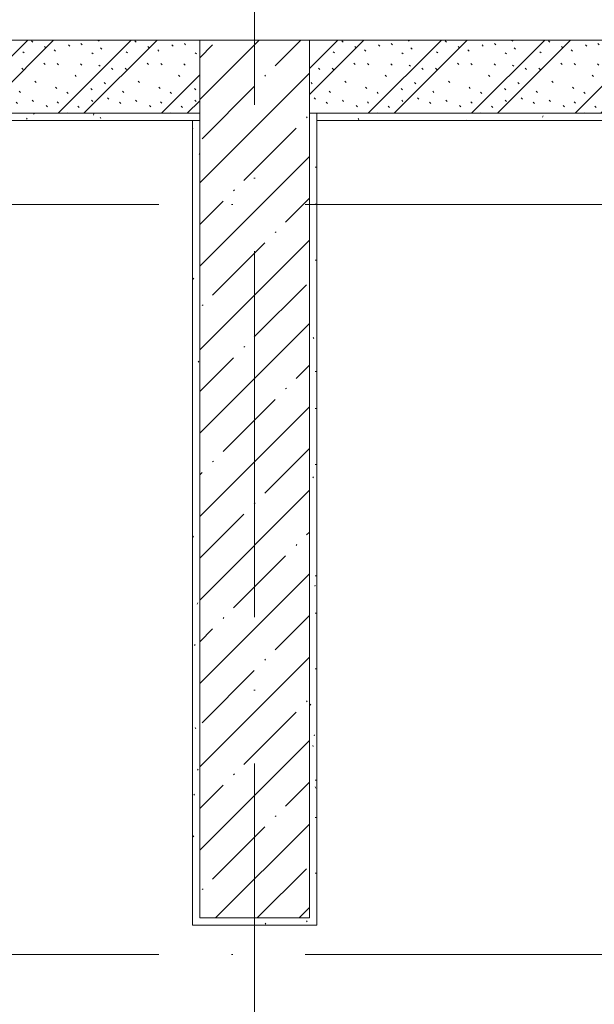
# Model space of a CAD drawing. Header units: millimetres. Extents: x 83162 to 161202, y 56220 to 105342.
# Tile 83 of 209: x 131628 to 133199, y 86764 to 89456. Entities that reach past the tile are written whole.
import ezdxf

# ---------------------------------------------------------------- set-up
doc = ezdxf.new("R2010")
doc.units = ezdxf.units.MM
doc.linetypes.add('4_ Штрихпунктир_ 10 х 2 мм', pattern=[1400, 1000, -200, 0, -200])
for name, color, linetype, lineweight in [('A-WALL-____-MCUT', 7, 'Continuous', 9), ('A-WALL-____-PATT', 7, 'Continuous', 9), ('I-WALL-____-MCUT', 7, 'Continuous', 9), ('S-COLS-____-MCUT', 7, 'Continuous', 9), ('S-COLS-____-OTLN', 7, 'Continuous', 9), ('S-GRID-____-OTLN', 7, 'Continuous', 9)]:
    doc.layers.add(name, color=color, linetype=linetype, lineweight=lineweight)
pattern_1 = [(135, (150.28, 188.64), (-282.84271, 3e-14), [5, -395]), (135, (174.9, 237.36), (-282.84271, 3e-14), [5, -395]), (135, (211.96, 236.53), (-282.84271, 3e-14), [5, -395]), (135, (114.96, 223.96), (-282.84271, 3e-14), [5, -395]), (135, (77.54, 223.96), (-282.84271, 3e-14), [5, -395]), (135, (57.44, 184.52), (-282.84271, 3e-14), [5, -395]), (135, (66.21, 142.9), (-282.84271, 3e-14), [5, -395]), (135, (107.33, 161), (-282.84271, 3e-14), [5, -395]), (135, (99.08, 130.94), (-282.84271, 3e-14), [5, -395]), (135, (22.6, 136.46), (-282.84271, 3e-14), [5, -395]), (135, (21.16, 168.08), (-282.84271, 3e-14), [5, -395]), (135, (46.13, 96.12), (-282.84271, 3e-14), [5, -395]), (135, (3.54, 74.6), (-282.84271, 3e-14), [5, -395]), (135, (40.3, 47.56), (-282.84271, 3e-14), [5, -395]), (135, (39.77, 18.47), (-282.84271, 3e-14), [5, -395]), (135, (76.94, 37.28), (-282.84271, 3e-14), [5, -395]), (135, (114.18, 62.4), (-282.84271, 3e-14), [5, -395]), (135, (139.87, 90.2), (-282.84271, 3e-14), [5, -395]), (135, (141.44, 15.82), (-282.84271, 3e-14), [5, -395]), (135, (188.69, 26.73), (-282.84271, 3e-14), [5, -395]), (135, (176.14, 51.36), (-282.84271, 3e-14), [5, -395]), (135, (177.03, 0), (-282.84271, 3e-14), [5, -395]), (135, (276.61, 8.22), (-282.84271, 3e-14), [5, -395]), (135, (271.19, 31.72), (-282.84271, 3e-14), [5, -395]), (135, (268.29, 119.65), (-282.84271, 3e-14), [5, -395]), (135, (237.92, 101.95), (-282.84271, 3e-14), [5, -395]), (135, (237.92, 158.27), (-282.84271, 3e-14), [5, -395]), (135, (260.4, 204.35), (-282.84271, 3e-14), [5, -395]), (135, (275.54, 235.4), (-282.84271, 3e-14), [5, -395]), (135, (117.62, 268.96), (-282.84271, 3e-14), [5, -395]), (135, (203.62, 273.83), (-282.84271, 3e-14), [5, -395]), (135, (47.24, 279.3), (-282.84271, 3e-14), [5, -395]), (135, (23.2, 266.16), (-282.84271, 3e-14), [5, -395]), (135, (42.78, 232.52), (-282.84271, 3e-14), [5, -395]), (135, (177.76, 90.57), (-282.84271, 3e-14), [5, -395]), (135, (181.12, 121.8), (-282.84271, 3e-14), [5, -395]), (135, (206.73, 172.06), (-282.84271, 3e-14), [5, -395]), (135, (143.14, 136.62), (-282.84271, 3e-14), [5, -395]), (135, (211.51, 131.86), (-282.84271, 3e-14), [5, -395]), (135, (81.47, 95.1), (-282.84271, 3e-14), [5, -395]), (135, (235.13, 60.46), (-282.84271, 3e-14), [5, -395]), (135, (242.24, 4.89), (-282.84271, 3e-14), [5, -395]), (45, (0, 106.07), (-282.84271, 0), []), (45, (106.07, 0), (-282.84271, 0), []), (45, (176.78, 0), (-282.84271, 0), []), (45, (0, 176.78), (-282.84271, 0), [])]
pattern_2 = [(0, (0, 0), (203.2, 50.8), [3.353, -149.047, 3.353, -149.047, -812.8]), (0, (0, 0), (203.2, 50.8), [-304.8, 3.353, -301.447, 3.353, -149.047, -355.6]), (0, (0, 0), (203.2, 50.8), [-762, 3.353, -98.247, 3.353, -250.647]), (120, (76.2, 25.4), (-145.59409, 150.576362), [3.353, -149.047, 3.353, -149.047, -812.8]), (120, (76.2, 25.4), (-145.59409, 150.576362), [-304.8, 3.353, -301.447, 3.353, -149.047, -355.6]), (120, (76.2, 25.4), (-145.59409, 150.576362), [-762, 3.353, -98.247, 3.353, -250.647]), (240, (101.6, 127), (-57.60591, -201.376362), [3.353, -149.047, 3.353, -149.047, -812.8]), (240, (101.6, 127), (-57.60591, -201.376362), [-304.8, 3.353, -301.447, 3.353, -149.047, -355.6]), (240, (101.6, 127), (-57.60591, -201.376362), [-762, 3.353, -98.247, 3.353, -250.647])]

# ---------------------------------------------------------------- blocks, each defined once
blk = doc.blocks.new('240311_Наметкина 10_РД_АР_К3_R21_rvt-1-ВКК_01_К3_З_ЭОМ_греющий кабель_')
at = {"layer": 'A-WALL-____-PATT', "lineweight": 5, "true_color": 0xcccccc}
h = blk.add_hatch(dxfattribs=at)
h.set_pattern_fill('FP_29', color=254, style=0, pattern_type=2)
h.set_pattern_definition(pattern_1)
h.paths.add_polyline_path([(132120, 89200), (132120, 89400), (129220, 89400), (129220, 89200)])
h = blk.add_hatch(dxfattribs=at)
h.set_pattern_fill('FP_29', color=254, style=0, pattern_type=2)
h.set_pattern_definition(pattern_1)
h.paths.add_polyline_path([(133920, 89200), (133920, 89400), (132420, 89400), (132420, 89200), (133416, 89200)])
at = {"layer": 'S-COLS-____-OTLN', "lineweight": 5, "true_color": 0xcccccc}
h = blk.add_hatch(dxfattribs=at)
h.set_pattern_fill('FP_1', color=254, style=0, pattern_type=2)
h.set_pattern_definition([(45, (0, 0), (-114.04925, 114.04925), []), (45, (114.05, 0), (-114.04925, 114.04925), [201.613, -40.323, 3.353, -36.97])])
h.paths.add_polyline_path([(132420, 87000), (132420, 89400), (132120, 89400), (132120, 87000)])
at = {"layer": 'I-WALL-____-MCUT', "color": 254, "lineweight": 5, "true_color": 0xcccccc}
for p, q in [((132120, 89400), (129220, 89400)), ((132120, 89200), (132120, 89400)), ((133920, 89400), (132420, 89400)), ((132420, 89400), (132420, 89200)), ((129220, 89200), (132120, 89200)), ((132420, 89200), (133920, 89200))]:
    blk.add_line(p, q, dxfattribs=at)
at = {"layer": 'S-COLS-____-MCUT', "color": 254, "lineweight": 5, "true_color": 0xcccccc}
for p, q in [((132420, 89400), (132120, 89400)), ((132120, 89400), (132120, 87000)), ((132420, 87000), (132420, 89400)), ((132120, 87000), (132420, 87000))]:
    blk.add_line(p, q, dxfattribs=at)
blk = doc.blocks.new('Наметкина 10_РД_АР_К3_Отделка_R21_rvt-1-ВКК_01_К3_З_ЭОМ_греющий кабель_')
at = {"layer": 'A-WALL-____-PATT', "lineweight": 5, "true_color": 0xaaaaaa}
h = blk.add_hatch(dxfattribs=at)
h.set_pattern_fill('FP_35', color=253, style=0, pattern_type=2)
h.set_pattern_definition(pattern_2)
h.paths.add_polyline_path([(132100, 89180), (132120, 89180), (132120, 89200), (129220, 89200), (129220, 89180)])
h = blk.add_hatch(dxfattribs=at)
h.set_pattern_fill('FP_35', color=253, style=0, pattern_type=2)
h.set_pattern_definition(pattern_2)
h.paths.add_polyline_path([(132440, 87000), (132440, 89200), (132420, 89200), (132420, 87000)])
h = blk.add_hatch(dxfattribs=at)
h.set_pattern_fill('FP_35', color=253, style=0, pattern_type=2)
h.set_pattern_definition(pattern_2)
h.paths.add_polyline_path([(133920, 89180), (133920, 89200), (132440, 89200), (132440, 89180), (133416, 89180)])
h = blk.add_hatch(dxfattribs=at)
h.set_pattern_fill('FP_35', color=253, style=0, pattern_type=2)
h.set_pattern_definition(pattern_2)
h.paths.add_polyline_path([(132120, 87000), (132120, 89180), (132100, 89180), (132100, 87000)])
h = blk.add_hatch(dxfattribs=at)
h.set_pattern_fill('FP_35', color=253, style=0, pattern_type=2)
h.set_pattern_definition(pattern_2)
h.paths.add_polyline_path([(132440, 86980), (132440, 87000), (132100, 87000), (132100, 86980)])
at = {"layer": 'A-WALL-____-MCUT', "color": 253, "lineweight": 5, "true_color": 0xaaaaaa}
for p, q in [((132120, 89200), (129220, 89200)), ((132120, 89180), (132120, 89200)), ((132420, 89200), (132420, 87000)), ((132440, 89200), (132420, 89200)), ((132440, 87000), (132440, 89200)), ((133920, 89200), (132440, 89200)), ((132440, 89200), (132440, 89180)), ((129220, 89180), (132100, 89180)), ((132100, 89180), (132100, 87000)), ((132120, 89180), (132100, 89180)), ((132120, 87000), (132120, 89180)), ((132440, 89180), (133920, 89180)), ((132100, 87000), (132100, 86980)), ((132100, 86980), (132440, 86980)), ((132420, 87000), (132120, 87000)), ((132440, 86980), (132440, 87000))]:
    blk.add_line(p, q, dxfattribs=at)
at = {"layer": 'S-GRID-____-OTLN', "color": 254, "linetype": '4_ Штрихпунктир_ 10 х 2 мм', "lineweight": 5, "true_color": 0xcccccc}
for p, q in [((132270, 57020.1), (132270, 104542.4)), ((153009.9, 88950), (83961.5, 88950)), ((153009.9, 86900), (83961.5, 86900))]:
    blk.add_line(p, q, dxfattribs=at)

msp = doc.modelspace()

# ---------------------------------------------------------------- block references
at = {"lineweight": 5}
for name in ['Наметкина 10_РД_АР_К3_Отделка_R21_rvt-1-ВКК_01_К3_З_ЭОМ_греющий кабель_', '240311_Наметкина 10_РД_АР_К3_R21_rvt-1-ВКК_01_К3_З_ЭОМ_греющий кабель_']:
    msp.add_blockref(name, (0, 0), dxfattribs=at)

doc.saveas('drawing.dxf')
